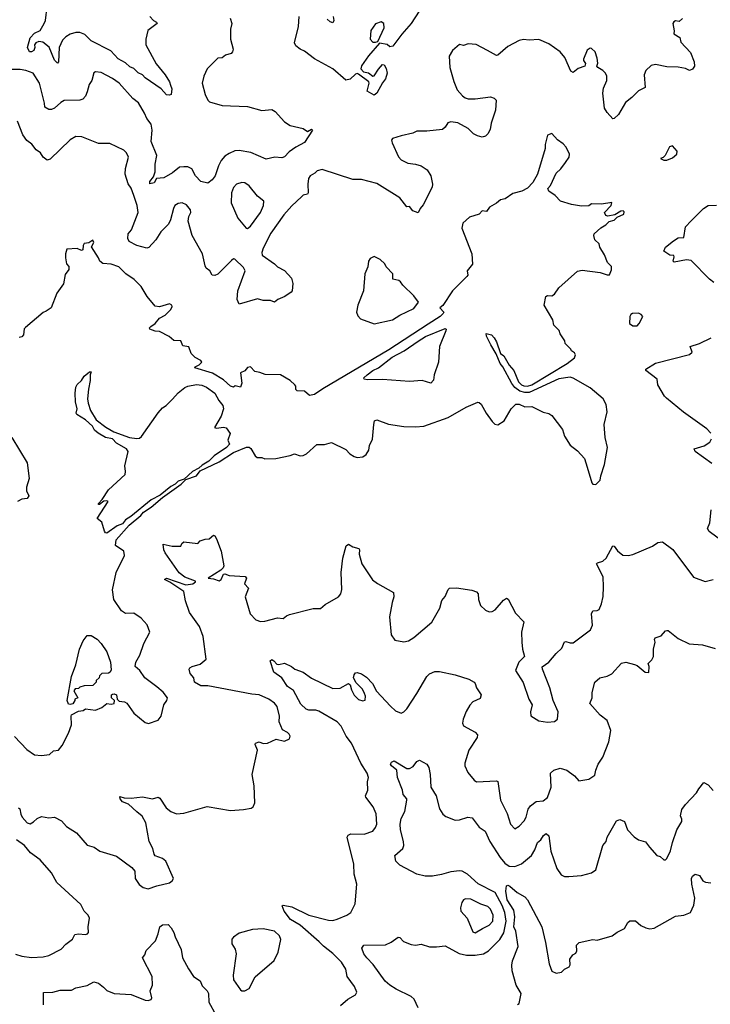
# Model space of a CAD drawing. Extents: x 2143765 to 2212931, y 878955 to 1017455.
# Tile 240 of 256: x 2194051 to 2198911, y 958699 to 965622. Entities that reach past the tile are written whole.
import ezdxf

# ---------------------------------------------------------------- set-up
doc = ezdxf.new("R2010")
doc.units = 0

msp = doc.modelspace()

# ---------------------------------------------------------------- linework, layer by layer
at = {"layer": '0CON20XD'}
for points in [[(2194966.2, 965645), (2194993.3, 965615), (2195013.6, 965603.6), (2195017.5, 965595), (2194953.1, 965545), (2194939.1, 965485), (2194937.9, 965445), (2195010.6, 965310.6), (2195074.2, 965235), (2195105.8, 965185), (2195112, 965162), (2195122.5, 965135), (2195117.5, 965095), (2195105, 965090), (2195085, 965094.2), (2195046.5, 965136.5), (2194935, 965211.9), (2194914.6, 965234.6), (2194885, 965246.9), (2194855, 965277.8), (2194825, 965290), (2194795, 965318.9), (2194745, 965345.7), (2194691.9, 965401.9), (2194553.8, 965473.8), (2194508.5, 965518.5), (2194475, 965531.2), (2194445, 965531.5), (2194405, 965518.8), (2194375, 965500.5), (2194352.6, 965477.4), (2194328.9, 965425), (2194323.9, 965326.1), (2194317.5, 965315), (2194295, 965336), (2194257.7, 965427.7), (2194212.8, 965462.8), (2194185, 965468.6), (2194165, 965458.6), (2194154, 965445), (2194156.8, 965425), (2194150.8, 965405), (2194135, 965394.7), (2194118.8, 965395), (2194106.5, 965425), (2194123.6, 965495), (2194155, 965526.9), (2194196, 965545), (2194224, 965595), (2194233.2, 965616.8), (2194243.5, 965715)], [(2196919.3, 965770.7), (2196806.1, 965593.9), (2196739.7, 965520.3), (2196675.7, 965435), (2196655, 965430), (2196636.4, 965446.4), (2196582.5, 965457.5), (2196505, 965367.5), (2196455, 965296.2), (2196452.3, 965275), (2196470.9, 965255), (2196505, 965246.8), (2196535, 965225.4), (2196545, 965227.3), (2196575.3, 965274.7), (2196605, 965306.7), (2196615, 965303.3), (2196629.3, 965279.3), (2196636.2, 965246.2), (2196625.2, 965205), (2196603.1, 965176.9), (2196565, 965105.9), (2196545, 965091.6), (2196495, 965120), (2196510, 965175), (2196506.9, 965185), (2196435, 965239), (2196425, 965244.1), (2196415, 965239.7), (2196377, 965203), (2196345, 965196.9), (2196255, 965276.4), (2196125, 965347.5), (2196055, 965399.4), (2196023.8, 965415), (2195995, 965438.8), (2195985, 965460), (2196013, 965573), (2196016.8, 965643.2)], [(2195531.2, 965631.2), (2195543.8, 965595), (2195534, 965555), (2195534.2, 965485), (2195554, 965415), (2195548.8, 965395), (2195538.8, 965385), (2195498.7, 965371.3), (2195475, 965354), (2195445, 965350), (2195370, 965275), (2195346, 965225), (2195334.3, 965175.7), (2195355, 965096.7), (2195374.5, 965055), (2195385.8, 965045), (2195475, 965019.1), (2195655, 965011.1), (2195755, 964983.1), (2195825, 964989.2), (2195847.5, 964975), (2195915, 964904), (2195955, 964878.6), (2196045, 964856), (2196075, 964836.2), (2196105, 964852.5), (2196112.5, 964845), (2196055, 964758.6), (2195995, 964724.3), (2195948.1, 964691.9), (2195913.6, 964656.4), (2195895, 964650), (2195846.1, 964653.9), (2195785, 964642), (2195677.4, 964687.4), (2195595, 964702.9), (2195565, 964699.2), (2195525, 964680.6), (2195495, 964661.1), (2195468.5, 964631.5), (2195448.8, 964595), (2195427.2, 964522.8), (2195404.5, 964495), (2195375, 964473.3), (2195324.8, 964484.8), (2195288.1, 964525), (2195262.8, 964572.8), (2195235, 964587.5), (2195205, 964587.5), (2195175, 964583.8), (2195125.7, 964544.3), (2195065, 964510.8), (2195012.5, 964505), (2194997.5, 964475), (2194967.5, 964467.5), (2194966.2, 964485), (2194992.5, 964517.5), (2195005, 964552.5), (2195004.3, 964605), (2195016, 964666), (2194976.4, 964765), (2194983.8, 964845), (2194976, 964886), (2194945, 964926.2), (2194930, 964965), (2194887.5, 965037.5), (2194847.8, 965067.8), (2194750.6, 965175), (2194705, 965207.8), (2194625, 965251.4), (2194585, 965255.8), (2194572.5, 965247.5), (2194559.4, 965195), (2194538.9, 965165), (2194526.1, 965113.9), (2194514.3, 965085), (2194495, 965062), (2194475, 965056.2), (2194365, 965052.7), (2194340.7, 965039.3), (2194295, 964998.5), (2194275, 964989.2), (2194255, 964991.2), (2194227.5, 965007.5), (2194225.4, 965034.6), (2194189.1, 965175), (2194144.6, 965244.6), (2194094.5, 965264.5), (2194055, 965270.6), (2193995, 965271.1)], [(2196257.5, 965645), (2196262.5, 965615), (2196255, 965600), (2196235, 965606.7), (2196215, 965626.2)], [(2196555, 965463.3), (2196571.7, 965468.3), (2196615.7, 965565), (2196614.3, 965594.3), (2196595.6, 965605.6), (2196555, 965592), (2196522, 965545), (2196516.2, 965485), (2196535, 965463.3), (2196555, 965463.3)], [(2198715, 965630), (2198691.7, 965608.3), (2198665, 965612.5), (2198653.3, 965606.7), (2198647.5, 965595), (2198657, 965543), (2198653, 965523), (2198696.4, 965496.4), (2198703.9, 965463.9), (2198770.5, 965390.5), (2198798, 965325), (2198798.8, 965295), (2198785, 965273.3), (2198765, 965263.8), (2198735, 965279.2), (2198685, 965287.1), (2198605, 965289.2), (2198525, 965305.7), (2198495, 965298.8), (2198456.7, 965265), (2198446.2, 965235), (2198452.5, 965145), (2198405, 965122.5), (2198357.5, 965075), (2198315, 965039.2), (2198265, 964954), (2198235, 964926.2), (2198224.3, 964924.3), (2198185, 964970), (2198165, 965000), (2198154, 965105), (2198159.5, 965140.5), (2198182, 965195), (2198182, 965225), (2198173.8, 965245), (2198154, 965265), (2198118.8, 965285), (2198113.3, 965295), (2198120, 965315), (2198115, 965350), (2198100, 965395), (2198075, 965420), (2198065, 965422.5), (2198045, 965407.5), (2198017.5, 965345), (2198017.5, 965335), (2198033, 965313), (2198026.7, 965295), (2197981.7, 965278.3), (2197945, 965250), (2197929.2, 965259.2), (2197888.1, 965355), (2197853.6, 965395), (2197775, 965451.5), (2197705, 965481.2), (2197635, 965476.7), (2197595, 965482.5), (2197565, 965475.6), (2197485, 965432.9), (2197415, 965372), (2197405, 965370), (2197343.8, 965405)], [(2197343.8, 965405), (2197262.3, 965447.7), (2197207.7, 965452.3), (2197175, 965441.2), (2197145, 965446.2), (2197096.1, 965403.9), (2197073.8, 965365), (2197078.8, 965285), (2197105, 965187.5), (2197128.8, 965128.8), (2197165.8, 965085.8), (2197185, 965071.2), (2197206.1, 965066.1), (2197255, 965066), (2197365, 965079.2), (2197390.5, 965070.5), (2197403.8, 965055), (2197399.2, 964985), (2197368.8, 964895), (2197360.5, 964849.5), (2197345, 964820), (2197327.7, 964802.3), (2197305, 964796.2), (2197273.3, 964805), (2197245, 964820), (2197206, 964856), (2197135, 964896.9), (2197085.5, 964904.5), (2197064.1, 964895.9), (2197044.7, 964865.3), (2197025, 964850.5), (2196915, 964838.1), (2196845, 964838), (2196816.8, 964823.2), (2196735, 964806), (2196674.1, 964785.9), (2196668, 964775), (2196671.4, 964755), (2196717.3, 964657.3), (2196736, 964636), (2196782.2, 964612.2), (2196836.6, 964606.6), (2196875, 964594.2), (2196917.5, 964565), (2196943.1, 964525), (2196956.5, 964465), (2196953.3, 964445), (2196891.1, 964318.9), (2196868.8, 964295), (2196855, 964263.3), (2196817, 964277), (2196795, 964307.5), (2196775, 964306.7), (2196725, 964368.8), (2196565, 964471.1), (2196455, 964497.5), (2196395, 964498.1), (2196178.8, 964568.8), (2196145, 964559.5), (2196127.4, 964542.6), (2196093.8, 964525), (2196083.5, 964505), (2196077.7, 964465), (2196081.4, 964405), (2196075, 964396), (2196045, 964388), (2196033.8, 964376.2), (2195965, 964313.2), (2195909.6, 964250.4), (2195819.2, 964120.8), (2195763.8, 964015), (2195753.9, 963983.9), (2195756.7, 963965), (2195844.6, 963904.6), (2195865, 963884.2), (2195915, 963859.2), (2195964.4, 963805), (2195972.8, 963767.2), (2195967.3, 963715), (2195960.6, 963705), (2195915.7, 963675), (2195868.5, 963655), (2195845, 963636.2), (2195815, 963648.4), (2195765, 963648.5), (2195725, 963660), (2195595, 963621.2), (2195580.5, 963655), (2195586, 963715), (2195638.2, 963855), (2195625, 963880), (2195565, 963938.9), (2195555, 963941.1), (2195540.4, 963929.6), (2195445, 963833.2), (2195425, 963822.9), (2195404.5, 963824.5), (2195388.8, 963855), (2195364.2, 963874.2), (2195355, 963890), (2195336.9, 963975), (2195264.5, 964104.5), (2195237.1, 964205), (2195242.2, 964237.8), (2195254.6, 964265), (2195251.8, 964285), (2195225, 964318.9), (2195195, 964333.1), (2195165, 964330), (2195143.1, 964315), (2195132.1, 964295), (2195112.9, 964215), (2195097.8, 964185), (2195045, 964130), (2195010, 964075), (2194960.5, 964019.5), (2194945, 964016.2), (2194875, 964033.3), (2194822.4, 964062.4), (2194812.7, 964082.7), (2194814.3, 964115), (2194837.9, 964145), (2194883.9, 964265), (2194877.3, 964315), (2194855.2, 964385.2), (2194835, 964436.7), (2194815, 964467.5), (2194794.2, 964535), (2194795.8, 964575), (2194816.7, 964655), (2194803.3, 964685), (2194783.3, 964705), (2194685, 964750), (2194605, 964752), (2194487, 964797), (2194445, 964800), (2194405, 964775.8), (2194265, 964641.2), (2194245, 964633.8), (2194216.2, 964656.2), (2194197.8, 964685), (2194167.1, 964707.1), (2194135.9, 964745.9), (2194101.2, 964771.2), (2194073.2, 964813.2), (2194035, 964908.8)], [(2194015, 960581.2), (2194101.7, 960491.7), (2194155, 960453.3), (2194205, 960448), (2194260, 960455), (2194289.3, 960480.7), (2194325, 960486.7), (2194350.7, 960519.3), (2194393.8, 960605), (2194415.8, 960664.2), (2194412, 960725), (2194416.2, 960735), (2194465, 960759.2), (2194496.7, 960765), (2194515, 960777.5), (2194585, 960766.7), (2194629.4, 960785), (2194665, 960814), (2194695, 960808.9), (2194715.3, 960814.7), (2194718.8, 960835), (2194696, 960855), (2194698, 960875), (2194705, 960880.8), (2194715, 960882.9), (2194732, 960875), (2194737.5, 960845), (2194751.1, 960831.1), (2194787.5, 960825), (2194805.7, 960815.7), (2194855, 960746.7), (2194935, 960680), (2194956.4, 960673.6), (2195025, 960697.5), (2195047.5, 960725), (2195066.2, 960805), (2195086.2, 960835), (2195092, 960855), (2195060.8, 960895), (2195015, 960931.4), (2194932.5, 960995), (2194896.2, 961045), (2194863.8, 961075), (2194868, 961105), (2194896.7, 961153.3), (2194924.5, 961235.5), (2194966.2, 961315), (2194947.9, 961367.9), (2194906.7, 961415), (2194855, 961450), (2194795, 961447.5), (2194767.5, 961465), (2194713.1, 961545), (2194704.3, 961614.3), (2194729.5, 961735), (2194788.8, 961855), (2194783.3, 961885), (2194724.4, 961924.4), (2194729.5, 961965), (2194822.3, 962067.7), (2194903.1, 962135), (2194921.4, 962158.6), (2194976.4, 962195), (2195056.7, 962263.3), (2195187.1, 962355), (2195220.9, 962389.1), (2195294.4, 962415), (2195320.9, 962449.1), (2195455, 962513.2), (2195555, 962577.9), (2195645.9, 962615.9), (2195665.8, 962615.8), (2195677.7, 962607.7), (2195707.5, 962555), (2195723, 962543), (2195755, 962542.5), (2195775, 962533.3), (2195853, 962537), (2195955, 962557.5), (2195985, 962570), (2196025, 962555.8), (2196045, 962557.5), (2196070.3, 962569.7), (2196142.5, 962635), (2196195, 962635.8), (2196245, 962650), (2196345, 962598.8), (2196375, 962568.8), (2196405, 962550), (2196425, 962543.8), (2196465, 962548.8), (2196488.8, 962565), (2196508.8, 962595), (2196512.7, 962627.3), (2196533, 962673), (2196543.8, 962775), (2196547.7, 962802.3), (2196565, 962808.8), (2196645, 962778), (2196755, 962762), (2196835, 962759.2), (2196895, 962764.3), (2197065.6, 962824.4), (2197192.1, 962897.9), (2197275, 962932), (2197285, 962931.2), (2197299.1, 962919.1), (2197334.3, 962854.3), (2197375, 962797.5), (2197395, 962777.5), (2197415, 962772.5), (2197459.5, 962800.5), (2197510, 962885), (2197542, 962918), (2197565, 962918), (2197605, 962898.8), (2197655, 962902), (2197735, 962863.3), (2197775, 962853.8), (2197795, 962838), (2197869.7, 962739.7), (2197884.4, 962694.4), (2197925, 962630), (2197975, 962590), (2198025.8, 962535.8), (2198043.3, 962476.7), (2198076.7, 962365), (2198085, 962356.7), (2198105, 962353.3), (2198136.2, 962385), (2198140, 962415), (2198166.7, 962495), (2198186.7, 962615), (2198170, 962685), (2198164, 962775), (2198184, 962865), (2198177.3, 962917.3), (2198156.2, 962955), (2198065, 963033.3), (2197945, 963102.5), (2197925, 963108.1), (2197845, 963096.2), (2197635, 963001.6), (2197605, 962999.6), (2197569.9, 963009.9), (2197535.5, 963035), (2197515, 963064.4), (2197451.4, 963181.4), (2197432, 963205), (2197402.7, 963272.7), (2197365.8, 963335), (2197335, 963397.5), (2197333.8, 963416.2), (2197370, 963405), (2197390, 963385), (2197407, 963357), (2197433.3, 963275), (2197458.3, 963258.3), (2197495, 963192.5), (2197527.5, 963155), (2197560.8, 963075), (2197582, 963055), (2197598.6, 963048.6), (2197625, 963046.2), (2197655.8, 963054.2), (2197903.1, 963205), (2197956, 963245), (2197962.5, 963265), (2197955, 963280), (2197933.6, 963293.6), (2197930, 963305), (2197890, 963345), (2197887.5, 963365), (2197853, 963413), (2197847, 963437), (2197810, 963475), (2197801.7, 963511.7), (2197742.5, 963615), (2197752.5, 963675), (2197765, 963682.5), (2197795, 963680), (2197815, 963692.5), (2197845, 963737.5), (2197975.8, 963854.2), (2198009.5, 963859.5), (2198135, 963843.8), (2198185, 963827.5), (2198201.7, 963828.3), (2198216.4, 963863.6), (2198215.8, 963885.8), (2198186.2, 963915), (2198165, 963967.5), (2198133.2, 964023.2), (2198128, 964045), (2198098.8, 964075), (2198090, 964105), (2198094.3, 964115.7), (2198141.5, 964158.5), (2198175, 964178.6), (2198198.3, 964201.7), (2198235, 964212.5), (2198256.1, 964233.9), (2198301.2, 964255), (2198305, 964270), (2198296.7, 964276.7), (2198280, 964275), (2198239.5, 964250.5), (2198189.5, 964240.5), (2198175, 964243.8), (2198166.7, 964265), (2198212.5, 964315), (2198217.5, 964337.5), (2198145, 964325.6), (2198075, 964326.7), (2198055, 964313.3), (2198005, 964310), (2197935, 964321.2), (2197857.5, 964345), (2197820, 964385), (2197773.8, 964415), (2197766.7, 964435), (2197786.7, 964455), (2197825, 964542.5), (2197857.7, 964572.3), (2197892.3, 964617.7), (2197916.7, 964655), (2197920, 964675), (2197895.8, 964725.8), (2197875, 964748.8), (2197835, 964776.7), (2197795, 964822.5), (2197765, 964810), (2197748.8, 964745), (2197748.8, 964715), (2197693.8, 964535), (2197662.3, 964477.7), (2197623.9, 964436.1), (2197584.1, 964415.9), (2197520.9, 964399.1), (2197466.9, 964363.1), (2197433.3, 964355), (2197405, 964331.2), (2197356.1, 964303.9), (2197335, 964274), (2197305, 964277.5), (2197283.3, 964255), (2197216.9, 964233.1), (2197169.6, 964190.4), (2197162.8, 964155), (2197231.5, 963975), (2197237.5, 963902.5), (2197200, 963855), (2197203.3, 963825), (2197196.7, 963815), (2197095.7, 963715), (2197027.5, 963612.5), (2197007.5, 963595), (2197035.9, 963565.9), (2197030, 963555), (2197009.2, 963535), (2196925, 963481.8), (2196649.3, 963300.7), (2196183.3, 963026.7), (2196125, 962985.7), (2196090.5, 962980.5), (2196055, 963008.8), (2196003, 963013), (2195995, 963022.5), (2195994.4, 963045), (2195986.7, 963055), (2195954.2, 963085), (2195885.2, 963125.2), (2195777.5, 963127.5), (2195741.7, 963141.7), (2195705, 963147.5), (2195675, 963180), (2195655, 963177.5), (2195635, 963152.5), (2195605, 963140), (2195614, 963066), (2195605, 963037.5), (2195568.3, 963048.3), (2195555, 963037.5), (2195535, 963044.3), (2195485, 963090.5), (2195406.7, 963136.7), (2195283, 963173), (2195285, 963180), (2195313.3, 963195), (2195333.3, 963215), (2195325, 963226.2), (2195285.9, 963245.9), (2195256.7, 963275), (2195241.7, 963321.7), (2195199.3, 963329.3), (2195183.8, 963363.8), (2195135, 963366.7), (2195102.5, 963395), (2195035, 963428.8), (2195005, 963431.2), (2194967.5, 963445), (2194964.2, 963455), (2194972.9, 963465), (2195005, 963486.7), (2195035, 963523.5), (2195074.4, 963545), (2195115.4, 963585), (2195124.4, 963605), (2195120.8, 963615), (2195105, 963624.2), (2195035, 963603.8), (2195005, 963608), (2194946.9, 963675), (2194904.7, 963744.7), (2194856.1, 963796.1), (2194798.1, 963835), (2194749.2, 963885), (2194695, 963902.2), (2194635, 963907.8), (2194616, 963925), (2194605, 963947.5), (2194556.7, 964025), (2194573.3, 964055), (2194565, 964072.5), (2194537, 964053), (2194505, 964047.5), (2194496.7, 964035), (2194495, 964002.5), (2194485, 964000), (2194455, 964013.3), (2194382.5, 964007.5), (2194373.3, 963975), (2194373.6, 963946.4), (2194380, 963905), (2194395.7, 963885.7), (2194397.5, 963865), (2194370.5, 963829.5), (2194360, 963765), (2194311.7, 963698.3), (2194273, 963597), (2194238.3, 963571.7), (2194215, 963562.5), (2194091.7, 963458.3), (2194082.5, 963447.5), (2194076.7, 963405), (2194065, 963392.5), (2194048.3, 963388.3)], [(2198583, 964633), (2198605, 964633.3), (2198645, 964650), (2198676.2, 964675), (2198678.3, 964698.3), (2198645, 964734), (2198623.4, 964726.6), (2198593, 964667), (2198578.3, 964651.7), (2198560, 964645), (2198583, 964633)], [(2195655, 964153.3), (2195675, 964170), (2195745, 964266), (2195767.5, 964315), (2195770, 964345), (2195725, 964380.8), (2195665, 964454.3), (2195635.4, 964475.4), (2195615, 964478.1), (2195576.2, 964465), (2195555, 964441.2), (2195542.2, 964405), (2195540, 964335), (2195585.7, 964225.7), (2195644, 964155), (2195655, 964153.3)], [(2198935, 963773.3), (2198905, 963796.2), (2198775, 963928.6), (2198743.9, 963933.9), (2198656, 963916), (2198650, 963925), (2198656.7, 963955), (2198653.3, 963963.3), (2198625, 963966.2), (2198583.3, 963995), (2198595, 964022.5), (2198652.7, 964067.3), (2198685, 964088.8), (2198725, 964090), (2198735.7, 964164.3), (2198775, 964206.7), (2198863.3, 964295), (2198895, 964316.2), (2198955, 964317.5)], [(2196545, 963484.2), (2196675, 963510.8), (2196725, 963544.3), (2196825, 963590), (2196856.7, 963635), (2196825, 963680), (2196746.7, 963755), (2196729.7, 963779.7), (2196718.1, 963788.1), (2196677.5, 963797.5), (2196676.7, 963835), (2196630, 963885), (2196620, 963905), (2196587.5, 963935), (2196545, 963956.7), (2196518.3, 963941.7), (2196505.9, 963924.1), (2196501.2, 963885), (2196478.8, 963835), (2196471.2, 963715), (2196431.2, 963615), (2196420, 963565), (2196429.3, 963539.3), (2196449.3, 963519.3), (2196545, 963484.2)], [(2198365, 963469.8), (2198395, 963470.4), (2198410.9, 963485), (2198435.4, 963535), (2198425, 963548.5), (2198405, 963558.5), (2198363.3, 963556.7), (2198351.4, 963548.6), (2198345.3, 963534.7), (2198342, 963485), (2198365, 963469.8)], [(2196945, 963066.7), (2196883.9, 963083.9), (2196795, 963078), (2196605, 963092.5), (2196495, 963090), (2196473.8, 963093.8), (2196473, 963103), (2196495, 963125.6), (2196536.2, 963155), (2196576.9, 963173.1), (2196671.2, 963248.8), (2196755.5, 963294.5), (2196855, 963362.4), (2196906.6, 963393.4), (2197045, 963450), (2197052.5, 963445), (2197050, 963435), (2197006, 963325), (2196998.8, 963215), (2196966.7, 963125), (2196961.7, 963088.3), (2196945, 963066.7)], [(2198913.3, 962715), (2198885.8, 962745.8), (2198721.2, 962861.2), (2198601.3, 962961.3), (2198588, 962975), (2198542.5, 963055), (2198536.7, 963095), (2198456.7, 963155), (2198456.7, 963165), (2198525, 963206.2), (2198765, 963266.7), (2198783.3, 963285), (2198770, 963325), (2198835, 963345.5), (2198916.2, 963385)], [(2194665, 962012.5), (2194653.8, 962013.8), (2194647.5, 962025), (2194628.3, 962088.3), (2194596.7, 962115), (2194672.5, 962235), (2194665, 962240), (2194643.9, 962236.1), (2194613.3, 962213.3), (2194605, 962212.5), (2194605, 962220), (2194631.2, 962248.8), (2194675, 962316), (2194792, 962425), (2194796, 962445), (2194790.6, 962485), (2194815.2, 962585), (2194803.4, 962603.4), (2194732.8, 962645), (2194704.9, 962674.9), (2194655, 962683.2), (2194602, 962715), (2194576.2, 962735), (2194562.5, 962765), (2194515, 962808.8), (2194453.8, 962845), (2194448.8, 962855), (2194455.8, 962885.8), (2194444.4, 962935.6), (2194440.6, 962995), (2194445, 963037.5), (2194455, 963057.5), (2194485.8, 963084.2), (2194505, 963116), (2194542.5, 963145), (2194555, 963146.7), (2194546.7, 963125), (2194546.2, 963085), (2194534.3, 963025), (2194528.9, 962955), (2194533.6, 962925), (2194549.5, 962875), (2194588.2, 962808.2), (2194656.2, 962756.2), (2194713.6, 962723.6), (2194823.8, 962683.8), (2194875, 962676.4), (2194895, 962680), (2194909.2, 962690.8), (2195025, 962858.1), (2195055, 962892), (2195081.2, 962908.8), (2195127, 962953), (2195165, 962998.8), (2195213.3, 963035), (2195235, 963044), (2195295, 963055.8), (2195331.7, 963051.7), (2195365, 963037.5), (2195423.3, 962995), (2195451.2, 962945), (2195480.3, 962910.3), (2195485.8, 962885), (2195469.2, 962835), (2195422.5, 962755), (2195435, 962748.8), (2195485, 962758), (2195503.3, 962753.3), (2195533, 962713), (2195516.7, 962665), (2195526.2, 962636.2), (2195506.6, 962613.4), (2195420, 962555), (2195382.7, 962517.3), (2195335, 962490.4), (2195312, 962468), (2195267.5, 962445), (2195209.1, 962390.9), (2195165, 962377.2), (2195144.7, 962355.3), (2195115, 962339.3), (2195040.5, 962279.5), (2194975, 962245.2), (2194832.3, 962127.7), (2194796.4, 962105), (2194775, 962076.7), (2194737.3, 962062.7), (2194665, 962012.5)], [(2193996.2, 962685), (2194104.2, 962505), (2194118, 962395), (2194098.6, 962335), (2194099.5, 962309.5), (2194115.8, 962275), (2194103.9, 962256.1), (2194065, 962250), (2194035, 962233.8)], [(2198921.7, 962501.7), (2198803.8, 962585), (2198797.5, 962605), (2198867.5, 962625), (2198907.7, 962652.3), (2198920, 962675)], [(2199045, 961917.5), (2198903.8, 962023.8), (2198890.8, 962045), (2198906.2, 962085), (2198916.2, 962175)], [(2194041.7, 960081.7), (2194052.5, 960072.5), (2194058.8, 960035), (2194068.8, 960015), (2194103.8, 959975), (2194125, 959969.2), (2194147.6, 959982.4), (2194173.8, 960005), (2194205, 960020.8), (2194255, 960009.2), (2194295, 960016), (2194345, 959990), (2194379.7, 959949.7), (2194451.2, 959905), (2194525, 959818.8), (2194575, 959804), (2194615, 959775.8), (2194731.2, 959741.2), (2194840.3, 959660.3), (2194862, 959635), (2194863.8, 959585), (2194892.7, 959542.7), (2194920.5, 959520.5), (2194955, 959510.8), (2195015, 959532.5), (2195105.8, 959554.2), (2195125, 959567.5), (2195133.3, 959585), (2195080, 959705), (2195056.7, 959725), (2195004.3, 959744.3), (2194996.2, 959755), (2194987.5, 959795), (2194962, 959845), (2194939.2, 959975), (2194913, 960023), (2194875, 960053.3), (2194817.3, 960107.3), (2194773.8, 960123.8), (2194757.5, 960145), (2194755, 960160), (2194785, 960151.2), (2194835, 960148), (2194915, 960157.5), (2194985, 960143.3), (2195025.8, 960155.8), (2195037.8, 960147.8), (2195080.7, 960080.7), (2195115, 960054.4), (2195155, 960039.4), (2195206.6, 960043.4), (2195371.2, 960091.2), (2195535, 960062.9), (2195625, 960068), (2195680.7, 960079.3), (2195695, 960087.5), (2195706.7, 960115), (2195701.2, 960235), (2195685.8, 960315), (2195723.3, 960485), (2195707.5, 960525), (2195710, 960535), (2195735, 960543.8), (2195765, 960533.8), (2195795, 960536), (2195855, 960563.8), (2195915, 960550), (2195950, 960565), (2195953.3, 960585), (2195948.1, 960598.1), (2195935, 960611.2), (2195899.3, 960629.3), (2195877.8, 960685), (2195878.9, 960725), (2195862.6, 960792.6), (2195845, 960816.9), (2195805, 960845.6), (2195735, 960874.4), (2195685, 960879.1), (2195375, 960939.5), (2195325, 960938), (2195280, 960965), (2195276.2, 960995), (2195251.2, 961025), (2195242.5, 961055), (2195247.5, 961065), (2195265, 961073.8), (2195320.2, 961089.8), (2195362.9, 961125), (2195342.1, 961285), (2195315.9, 961355.9), (2195245.6, 961455), (2195216.9, 961535), (2195205, 961602.5), (2195107.9, 961667.9), (2195068.8, 961685), (2195085, 961696.4), (2195219.4, 961649.4), (2195268.8, 961655), (2195289.2, 961669.2), (2195287.5, 961675), (2195212.7, 961702.7), (2195173.5, 961733.5), (2195075, 961872.9), (2195064.4, 961895.6), (2195060, 961935), (2195125, 961920), (2195185, 961920), (2195191.7, 961938.3), (2195205, 961950), (2195305, 961940), (2195321.7, 961958.3), (2195355, 961970), (2195385, 961972.5), (2195415, 961997.5), (2195425, 961992.5), (2195435, 961972.5), (2195468.9, 961885), (2195487, 961783), (2195482.1, 961767.9), (2195467.4, 961752.6), (2195377.5, 961695), (2195415, 961690.7), (2195455, 961677.1), (2195467.5, 961685), (2195485, 961723.3), (2195495, 961726.7), (2195524.4, 961714.4), (2195638, 961708), (2195646.2, 961695), (2195632.5, 961655), (2195661.2, 961625), (2195637.9, 961565), (2195672.2, 961445), (2195712.3, 961402.3), (2195745, 961390.8), (2195775, 961392.4), (2195865, 961416.6), (2195905, 961411.5), (2195928.6, 961431.4), (2195949.8, 961440.2), (2196115, 961482.5), (2196167.2, 961482.8), (2196200.4, 961509.6), (2196294.4, 961565), (2196311.1, 961585), (2196316.6, 961616.6), (2196313.1, 961735), (2196325.7, 961835), (2196348.3, 961921.7), (2196365, 961933.3), (2196395, 961916.7), (2196437.5, 961905), (2196442.5, 961895), (2196440, 961865), (2196458.8, 961795), (2196534.3, 961684.3), (2196567.9, 961657.9), (2196680.8, 961595), (2196684.4, 961565), (2196671.1, 961525), (2196654.3, 961424.3), (2196665.9, 961295.9), (2196690.3, 961260.3), (2196755, 961247.1), (2196786.7, 961255), (2196825, 961278), (2196950, 961385), (2197006.7, 961485), (2197020.9, 961539.1), (2197045, 961567.5), (2197065.3, 961614.7), (2197075.3, 961624.7), (2197125, 961627.9), (2197231.6, 961611.6), (2197265, 961599.6), (2197276.2, 961585), (2197280, 961545), (2197294, 961504), (2197329.3, 961469.3), (2197355, 961459.2), (2197375, 961461.4), (2197397, 961473), (2197455, 961540), (2197475.8, 961555.8), (2197487.6, 961547.6), (2197539.4, 961449.4), (2197598.2, 961388.2), (2197581.8, 961315), (2197584.4, 961245.6), (2197589.1, 961195), (2197604.2, 961145), (2197563.8, 961105), (2197540, 961045), (2197592.7, 960962.7), (2197634.2, 960845), (2197656, 960805), (2197646.2, 960755), (2197647.5, 960727.5), (2197705, 960692), (2197765, 960682), (2197815, 960687.5), (2197836.4, 960703.6), (2197840, 960755), (2197804.3, 960834.3), (2197782, 960925), (2197729.4, 961055), (2197728.6, 961071.4), (2197773.8, 961105), (2197825, 961166.7), (2197865, 961203.8), (2197885, 961246.7), (2197895, 961251.2), (2197925, 961240), (2197945, 961241.2), (2198067, 961333), (2198082, 961365), (2198074.3, 961445.7), (2198085, 961466.2)], [(2198085, 961466.2), (2198115, 961468), (2198128, 961475), (2198145.8, 961515), (2198155.8, 961565.8), (2198160, 961635), (2198156, 961705), (2198108.8, 961795), (2198116, 961804), (2198153.3, 961815), (2198178.8, 961835), (2198225, 961923.3), (2198235, 961921.2), (2198257.9, 961887.9), (2198295, 961856.7), (2198333.6, 961853.6), (2198365, 961861.2), (2198505, 961921.2), (2198542.5, 961945), (2198575, 961951.2), (2198647, 961897), (2198793, 961703), (2198875, 961671.2), (2198930, 961685)], [(2194405, 960806.7), (2194395, 960810), (2194386.1, 960836.1), (2194414.3, 961005), (2194446.2, 961085), (2194472, 961195), (2194498, 961255), (2194525, 961291.2), (2194555, 961291.2), (2194595, 961266.2), (2194625, 961236.7), (2194665, 961176.7), (2194689.2, 961105), (2194695, 961050), (2194687.5, 961035), (2194675, 961027.5), (2194630, 961025), (2194611.7, 961008.3), (2194610, 960995), (2194590, 960975), (2194590, 960965), (2194565, 960940), (2194505, 960937.5), (2194475, 960930), (2194465, 960920), (2194441.7, 960918.3), (2194433, 960903), (2194460, 960855), (2194440, 960845), (2194440, 960835), (2194425, 960812.5), (2194405, 960806.7)], [(2196309.5, 958690.5), (2196360, 958735), (2196413.3, 958765), (2196424, 958785), (2196408, 958825), (2196355.8, 958895), (2196345, 958946.7), (2196315, 958996.2), (2196255, 959056.7), (2196188.3, 959108.3), (2196159, 959139), (2196025.2, 959255.2), (2195957.5, 959295), (2195912, 959355), (2195897.5, 959392.5), (2195905, 959396.2), (2195965, 959383.6), (2196085, 959326.2), (2196225, 959290.4), (2196255, 959289.6), (2196285, 959298.2), (2196353.8, 959326.2), (2196382, 959345), (2196412, 959405), (2196424, 959545), (2196404.3, 959615), (2196403.1, 959685), (2196355.6, 959875), (2196362.2, 959887.8), (2196382.1, 959897.9), (2196474.6, 959895.4), (2196535, 959917.1), (2196555, 959942), (2196563.3, 959965), (2196558.2, 960038.2), (2196538.8, 960088.8), (2196485.7, 960155), (2196484.2, 960165), (2196500, 960205), (2196497.3, 960262.7), (2196505.6, 960295), (2196496.7, 960325), (2196452.3, 960395), (2196386.5, 960535), (2196348, 960585), (2196313.2, 960655), (2196285, 960684.6), (2196155, 960760.8), (2196135, 960767.9), (2196085, 960767.3), (2196067.5, 960775), (2196029.2, 960809.2), (2195978.8, 960905), (2195935, 960934), (2195895, 960994.2), (2195838.8, 961035), (2195814, 961115), (2195825, 961123.3), (2195840, 961115), (2195860.5, 961090.5), (2195875, 961088), (2195915, 961097.8), (2195963.3, 961075), (2195986.4, 961056.4), (2196045.6, 961035), (2196105, 960991.5), (2196255, 960918.9), (2196305, 960922.9), (2196365, 960954), (2196375.7, 960945.7), (2196385, 960910), (2196405, 960873.8), (2196435, 960842.5), (2196465, 960832.5), (2196481.7, 960838.3), (2196483.8, 960865), (2196477.1, 960885), (2196462.5, 960915), (2196418.5, 960958.5), (2196400, 960995), (2196403.8, 961015), (2196415, 961030), (2196425, 961032.5), (2196455, 961023.3), (2196490.2, 961000.2), (2196534.2, 960955), (2196560.9, 960900.9), (2196660, 960795), (2196695, 960763.6), (2196735, 960746.9), (2196755, 960755.7), (2196775, 960775.8), (2196846.7, 960883.3), (2196915, 961004), (2196935, 961022), (2196971.9, 961038.1), (2197005, 961040), (2197114.2, 961015.8), (2197211.5, 960985), (2197248.6, 960965), (2197256.9, 960955), (2197264.4, 960925), (2197297.9, 960875), (2197290.4, 960849.6), (2197240, 960825), (2197218.3, 960801.7), (2197192, 960758), (2197170.8, 960705), (2197168, 960675), (2197175, 960656.7), (2197255, 960613.3), (2197273.3, 960595), (2197270, 960575), (2197211.9, 960485), (2197184, 960395), (2197184, 960375), (2197205, 960330), (2197248, 960275), (2197265, 960262.9), (2197405, 960270), (2197415.8, 960265.8), (2197434.2, 960134.2), (2197481.2, 960041.2), (2197505, 959966.7), (2197534.1, 959934.1), (2197565, 959951.2), (2197600.7, 959989.3), (2197615.6, 960015), (2197628.8, 960071.2), (2197645, 960094.4), (2197685, 960125.6), (2197735, 960130), (2197765, 960154), (2197790, 960225), (2197785.7, 960325), (2197808.8, 960345), (2197855, 960358.8), (2197901.2, 960345), (2197955.4, 960305.4), (2197985, 960270), (2198057, 960283), (2198098.8, 960311.2), (2198104.2, 960345), (2198121.8, 960388.2), (2198154.3, 960435.7), (2198195.8, 960544.2), (2198210, 960625), (2198184, 960695), (2198135, 960732), (2198063.8, 960815), (2198079.2, 960855), (2198078.6, 960891.4), (2198097.5, 960965), (2198133.8, 960995), (2198185, 961005.5), (2198218.3, 961021.7), (2198285, 961098.6), (2198315.9, 961104.1), (2198378, 961088), (2198395, 961081.2), (2198452.5, 961035), (2198478.3, 961031.7), (2198480, 961075), (2198472.5, 961095), (2198499.3, 961120.7), (2198511.2, 961145), (2198512, 961195), (2198522.5, 961245), (2198517.5, 961265), (2198522.5, 961275), (2198565, 961290), (2198595, 961324.2), (2198605, 961328.1), (2198615, 961327.1), (2198685, 961270), (2198762.7, 961232.7), (2198855.8, 961225.8), (2198945, 961201.2)], [(2196730.8, 959925), (2196727.9, 959965), (2196735.3, 960005), (2196762.1, 960055), (2196776, 960135), (2196774, 960145), (2196748.6, 960175), (2196745.7, 960205), (2196709.4, 960295), (2196703.8, 960345), (2196666.2, 960375), (2196661.4, 960388.6), (2196668.3, 960401.7), (2196685, 960410), (2196775, 960356.2), (2196793.6, 960356.4), (2196819.5, 960370.5), (2196845, 960406.7), (2196865, 960416.7), (2196916.8, 960386.8), (2196930.8, 960365), (2196940, 960315), (2196942.9, 960225), (2196981.1, 960165), (2197003.9, 960073.9), (2197028, 960035), (2197049.7, 960019.7), (2197115, 959994.2), (2197145, 959995.8), (2197205, 960016), (2197235, 960009.2), (2197284.4, 959945), (2197325.9, 959915.9), (2197358.3, 959845), (2197432.2, 959732.2), (2197465, 959691.3), (2197495, 959670), (2197535, 959667.9), (2197582.8, 959687.2), (2197652.1, 959745), (2197675.4, 959785), (2197694.1, 959835.9), (2197717.5, 959855), (2197736, 959885), (2197755, 959901.2), (2197774.2, 959884.2), (2197788.5, 959775), (2197830, 959655), (2197860.7, 959610.7), (2197885, 959598.6), (2197915, 959598.1), (2198005, 959605.8), (2198075.8, 959624.2), (2198105.6, 959644.4), (2198154.4, 959815.6), (2198177.1, 959845), (2198184.6, 959875.4), (2198250.9, 959989.1), (2198275, 959999.2), (2198306.2, 959985), (2198328.8, 959925), (2198375, 959876.2), (2198405, 959856), (2198455, 959842), (2198483.4, 959803.4), (2198535, 959746.7), (2198558.3, 959738.3), (2198582.5, 959715), (2198595, 959714), (2198605.8, 959724.2), (2198630.9, 959779.1), (2198643.7, 959836.3), (2198674.4, 959925), (2198711.5, 959985), (2198711.5, 960001.5), (2198700, 960025), (2198710.5, 960069.5), (2198735, 960103.8), (2198813.3, 960185), (2198828.8, 960215), (2198865, 960258.8), (2198895, 960242.5), (2198931.7, 960201.7)], [(2196854, 958675), (2196825.7, 958735), (2196805.8, 958755), (2196701.2, 958805), (2196655, 958834.4), (2196623.1, 958863.1), (2196538.5, 958978.5), (2196493.1, 959025), (2196473.1, 959055), (2196458.8, 959095), (2196473.3, 959115), (2196625, 959118), (2196665, 959136.2), (2196715, 959171.2), (2196725, 959170), (2196751.7, 959141.7), (2196805, 959118.8), (2196835, 959116.2), (2196875, 959122.5), (2196935, 959104.4), (2196985, 959103.1), (2197045, 959110.6), (2197142.7, 959057.3), (2197195, 959044.1), (2197255, 959044.5), (2197315, 959054.5), (2197350.5, 959075), (2197429.1, 959155), (2197457.2, 959202.8), (2197474.1, 959285), (2197465.8, 959345), (2197446.9, 959395), (2197395.8, 959485), (2197277.1, 959547.1), (2197201.1, 959615), (2197165.7, 959635.7), (2197145, 959638.7), (2197085, 959631.6), (2197019.1, 959610.9), (2196955, 959600.4), (2196905, 959601.1), (2196845, 959614.3), (2196727, 959677), (2196698.8, 959705), (2196691.2, 959745), (2196746.7, 959795), (2196753.3, 959815), (2196752.5, 959845), (2196730.8, 959925)], [(2194021.3, 959051.3), (2194065, 959038.6), (2194135, 959029.2), (2194215, 959032.9), (2194255, 959042.9), (2194342, 959088), (2194375, 959122.9), (2194423.1, 959156.9), (2194440, 959190), (2194465, 959194.5), (2194515, 959190), (2194528.8, 959195), (2194534, 959205), (2194532, 959245), (2194541.4, 959305), (2194532, 959325), (2194503.5, 959353.5), (2194481.3, 959401.3), (2194312.5, 959555), (2194275, 959623.8), (2194195, 959716.2), (2194127.5, 959765), (2194085, 959816.7), (2194027.5, 959855)], [(2197553, 958697), (2197566.1, 958703.9), (2197580, 958775), (2197545.6, 958835), (2197516.9, 958935), (2197513.4, 958973.4), (2197517.9, 959005), (2197557.7, 959105), (2197542.9, 959212.9), (2197527.1, 959245), (2197535.3, 959315.3), (2197527.8, 959362.2), (2197482.1, 959435), (2197472.8, 959495), (2197477, 959533), (2197485, 959536.2), (2197500.7, 959530.7), (2197552.5, 959485), (2197605, 959453.8), (2197624, 959435), (2197724.3, 959244.3), (2197750.6, 959135), (2197776, 958985), (2197795, 958932.5), (2197825, 958917.5), (2197863.6, 958926.4), (2197885, 958947.5), (2197917.3, 958962.7), (2197923.6, 958976.4), (2197923, 959017), (2197943.6, 959046.4), (2197965, 959060), (2197972.5, 959075), (2197970, 959115), (2197987.5, 959135), (2198084.2, 959155.8), (2198115, 959150), (2198220.2, 959179.8), (2198255, 959205.7), (2198307.7, 959232.3), (2198331.2, 959275), (2198345, 959286), (2198385, 959286), (2198422.7, 959252.7), (2198456.6, 959236.6), (2198485, 959230), (2198515, 959235.5), (2198665, 959318.9), (2198725, 959327.1), (2198771.2, 959345), (2198795, 959396.7), (2198802.9, 959445), (2198780.5, 959545), (2198779.5, 959585), (2198785, 959600), (2198805, 959614), (2198835, 959604), (2198858.1, 959568.1), (2198876.9, 959556.9), (2198915, 959553.1)], [(2197255, 959200.8), (2197306.5, 959233.5), (2197355.5, 959255), (2197379.5, 959285), (2197383.6, 959325), (2197365, 959367.5), (2197345, 959388.1), (2197295, 959404.4), (2197225, 959438.6), (2197188.8, 959441.2), (2197175, 959433.8), (2197161.2, 959415), (2197152.3, 959377.7), (2197154.2, 959355), (2197199.4, 959305), (2197238.9, 959208.9), (2197255, 959200.8)], [(2194219.2, 958695), (2194218.3, 958781.7), (2194285, 958785.6), (2194335, 958798.1), (2194415, 958799.2), (2194445, 958815.8), (2194525, 958830.8), (2194573, 958857), (2194605, 958847.1), (2194639.6, 958819.6), (2194665, 958795.7), (2194715, 958774.5), (2194835, 958769.1), (2194935, 958729.4), (2194955, 958725.8), (2194975.7, 958734.3), (2194980, 958745), (2194968.6, 958795), (2194985.8, 958835), (2194982.9, 958895), (2194914.2, 959025), (2194932, 959048), (2194941.7, 959078.3), (2195007.1, 959145), (2195026, 959195), (2195036, 959245), (2195055, 959257.1), (2195095, 959260), (2195117.9, 959237.9), (2195136.2, 959205), (2195144.1, 959174.1), (2195187.1, 959085), (2195196.8, 959026.8), (2195237.9, 958947.9), (2195273.3, 958895), (2195321.2, 958865), (2195335, 958830), (2195369.2, 958795), (2195378.6, 958775), (2195381.4, 958715), (2195430.6, 958625)], [(2195615, 958793.8), (2195635, 958794), (2195665, 958810), (2195708.3, 958891.7), (2195842.7, 959007.3), (2195869.2, 959065), (2195888, 959155), (2195880.3, 959180.3), (2195845, 959214.2), (2195765, 959230.8), (2195690, 959225), (2195595, 959198.6), (2195555, 959172), (2195543.2, 959156.8), (2195544.3, 959125), (2195566.2, 959086.2), (2195573.8, 959055), (2195553.6, 958905), (2195555, 958872.5), (2195605, 958801.2), (2195615, 958793.8)]]:
    msp.add_lwpolyline(points, dxfattribs=at)

doc.saveas('drawing.dxf')
